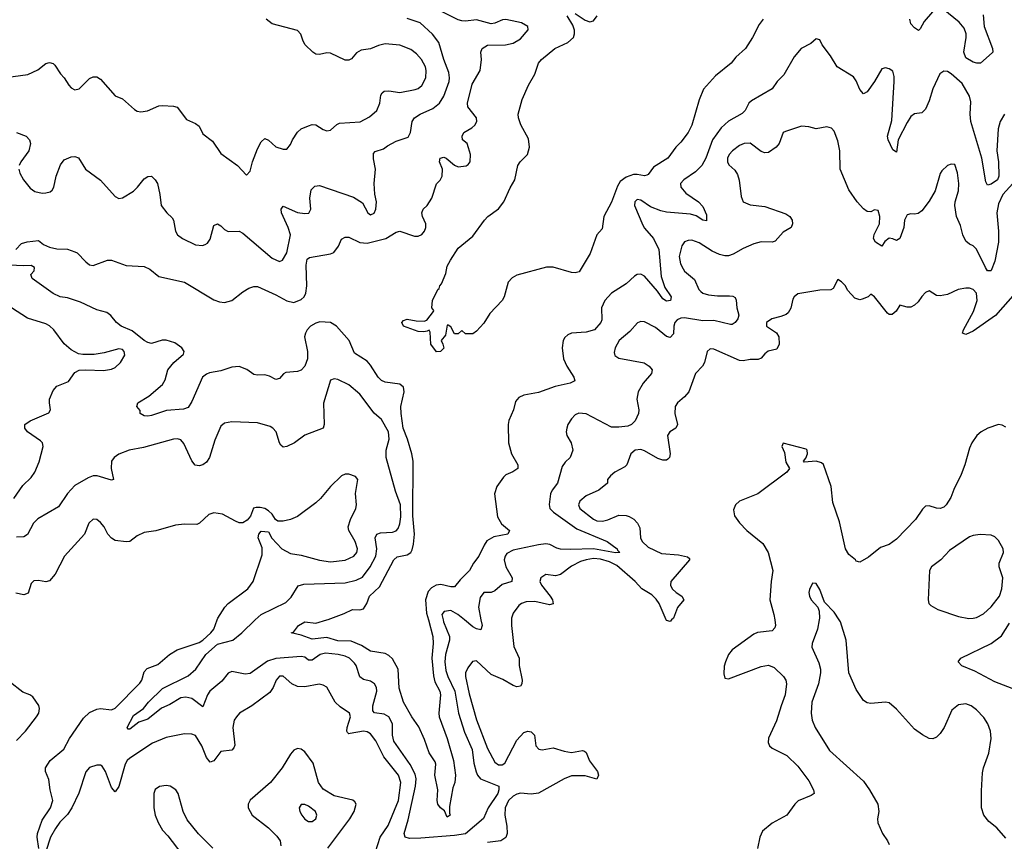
# Model space of a CAD drawing. Header units: inches. Extents: x 1771504 to 1971212, y 471788 to 643615.
# Tile 159 of 256: x 1820607 to 1826001, y 558787 to 563288. Entities that reach past the tile are written whole.
import ezdxf

# ---------------------------------------------------------------- set-up
doc = ezdxf.new("R2010")
doc.units = ezdxf.units.IN
doc.header["$MEASUREMENT"] = 0
doc.layers.add('B8525', color=7, linetype='Continuous')
doc.layers.add('B8526', color=7, linetype='Continuous')

msp = doc.modelspace()

# ---------------------------------------------------------------- linework, layer by layer
at = {"layer": 'B8525', "color": 5}
for points, elevation in [([(1820711.5, 558748.5), (1820702.9, 558810), (1820704.4, 558830), (1820730, 558903.1), (1820776.8, 558970), (1820788.1, 559010), (1820774, 559070), (1820766.7, 559126.7), (1820748.1, 559170), (1820749.3, 559190), (1820774.9, 559230), (1820848.5, 559291.5), (1820880.7, 559350), (1820957.5, 559462.5), (1820990, 559493.2), (1821030, 559511.8), (1821050, 559515.6), (1821110, 559508), (1821130, 559516.3), (1821266, 559654), (1821276.2, 559670), (1821290, 559714.9), (1821305.4, 559734.6), (1821364, 559756), (1821428.4, 559810), (1821470, 559836.4), (1821590, 559876.2), (1821610, 559888.9), (1821654.6, 559930), (1821671.6, 559950), (1821689.5, 560000)], 480), ([(1822926.4, 560000), (1822928.4, 559990), (1822961.5, 559910), (1822962.3, 559890), (1822939.2, 559810), (1822936.6, 559770), (1822942.6, 559722.6), (1822953, 559690), (1822991.4, 559610), (1823010.5, 559490), (1823044.7, 559384.7), (1823085.7, 559290), (1823095.5, 559215.5), (1823107.6, 559167.6), (1823115, 559150), (1823132.4, 559130), (1823231.5, 559090), (1823233, 559070), (1823225.9, 559050), (1823174.3, 558970), (1823147.3, 558912.7), (1823050, 558828.6), (1822990, 558818.3), (1822804.6, 558804.6), (1822742.5, 558802.5), (1822718.9, 558810), (1822714.4, 558830), (1822735.3, 558904.7), (1822775.6, 559090), (1822778.7, 559130), (1822774.2, 559154.2), (1822747.1, 559207.1), (1822656.4, 559336.4), (1822650, 559368.7), (1822649.9, 559430), (1822630, 559469.8), (1822604.6, 559484.6), (1822551.3, 559491.3), (1822542.7, 559502.7), (1822542.8, 559530), (1822564.1, 559610), (1822561.6, 559630), (1822551.9, 559650), (1822530, 559665.3), (1822490, 559674), (1822470, 559688), (1822450.6, 559750), (1822442.2, 559762.2), (1822414, 559790), (1822390, 559800.7), (1822351.8, 559810), (1822282.1, 559817.9), (1822253.4, 559810), (1822210, 559779.2), (1822190, 559780.2), (1822170, 559795.4), (1822150, 559800.4), (1822010.6, 559789.4), (1821965.7, 559774.3), (1821870, 559706.3), (1821842.4, 559702.4), (1821770, 559717.7), (1821750, 559708), (1821715, 559665), (1821648.9, 559610), (1821635.5, 559590), (1821610, 559523.5), (1821550, 559569.2), (1821516.7, 559576.7), (1821490, 559573.6), (1821430, 559537.5), (1821383.7, 559516.3), (1821310, 559456.2), (1821260.2, 559439.8), (1821210, 559402), (1821202.3, 559402.3), (1821195.1, 559410), (1821230, 559477.2), (1821285, 559515), (1821313, 559550), (1821390, 559624.8), (1821530, 559693.8), (1821572.5, 559730), (1821627.7, 559810), (1821690, 559867.4), (1821774.4, 559890), (1821824.5, 559930), (1821897.5, 560000)], 460), ([(1822846.4, 560000), (1822871.5, 559910), (1822873.2, 559870), (1822865.6, 559790), (1822873.4, 559693.4), (1822881.4, 559661.4), (1822908.1, 559610), (1822912.2, 559590), (1822903, 559490), (1822906.1, 559470), (1822948.7, 559350), (1822984.1, 559230), (1822994.6, 559150), (1822990.9, 559110), (1822980.4, 559079.6), (1822962, 558978), (1822961.7, 558941.7), (1822966, 558930), (1822950, 558919.3), (1822933.9, 558953.9), (1822912, 558970), (1822898.4, 558990), (1822894, 559010), (1822898.4, 559070), (1822881.1, 559150), (1822886.5, 559210), (1822882.9, 559222.9), (1822850, 559271.8), (1822825.4, 559345.4), (1822794.5, 559414.5), (1822756.1, 559470), (1822709.8, 559550), (1822686.7, 559626.7), (1822681, 559730), (1822650, 559786.4), (1822630, 559804.6), (1822610, 559815.2), (1822530, 559828.8), (1822480.4, 559860.4), (1822423.8, 559883.8), (1822350, 559886.1), (1822290, 559903.4), (1822210, 559894.2), (1822150, 559916.3), (1822095.3, 559930), (1822106.5, 559933.5), (1822134.3, 559970), (1822169.5, 559990), (1822230, 559982.4), (1822289.4, 560000)], 440), ([(1823134.4, 560000), (1823140.2, 559970), (1823134.1, 559945.9), (1823110, 559950.7), (1823090, 559962), (1823044.5, 560000)], 460), ([(1823301.1, 560000), (1823300.8, 559970), (1823313.9, 559853.9), (1823343.8, 559790), (1823343.5, 559750), (1823359.7, 559670), (1823358.9, 559650), (1823350, 559636.2), (1823330, 559634.3), (1823310, 559641.5), (1823254.2, 559674.2), (1823190, 559700.3), (1823110, 559775.6), (1823087.7, 559772.3), (1823062, 559738), (1823050.3, 559710), (1823049.4, 559690), (1823070, 559594.4), (1823110, 559453), (1823170, 559295.6), (1823210, 559220.3), (1823230, 559206.2), (1823250, 559205.3), (1823265.5, 559214.5), (1823330, 559341.6), (1823370, 559383), (1823390.5, 559390.5), (1823410, 559386.8), (1823428.1, 559368.1), (1823434.9, 559310), (1823452, 559292), (1823470, 559289.1), (1823530, 559298.5), (1823590, 559280.2), (1823630, 559274), (1823690, 559284.6), (1823700.7, 559280.7), (1823710, 559273.4), (1823728.3, 559228.3), (1823772.3, 559170), (1823779, 559150), (1823770, 559128.2), (1823706, 559146), (1823630, 559145.5), (1823590, 559129.9), (1823450, 559050.7), (1823410, 559045.7), (1823350, 559050.8), (1823330, 559045.7), (1823310, 559034), (1823285.5, 559010), (1823267.2, 558970), (1823265.9, 558930), (1823275.8, 558870), (1823277.1, 558830), (1823271.4, 558808.6), (1823243, 558790), (1823170, 558781.3)], 480), ([(1824178.7, 560000), (1824170, 559991.3), (1824150, 559996.9), (1824148.7, 560000)], 480), ([(1824743.5, 560000), (1824747.2, 559970), (1824744.2, 559955.8), (1824730, 559940.5), (1824650, 559930.7), (1824630, 559922.7), (1824510, 559836.4), (1824491.3, 559810), (1824473.6, 559770), (1824466.1, 559746.1), (1824464.4, 559704.4), (1824470, 559681), (1824490, 559677.1), (1824670, 559745.6), (1824710, 559752.2), (1824739.8, 559739.8), (1824791.8, 559690), (1824804.6, 559670), (1824809.1, 559650), (1824801.6, 559590), (1824778.2, 559530), (1824753.4, 559446.6), (1824710, 559352.7), (1824708.2, 559328.2), (1824715.8, 559310), (1824730, 559297), (1824810, 559256.5), (1824870, 559199.5), (1824930, 559118.7), (1824955.8, 559070), (1824960.7, 559050), (1824942.6, 559037.4), (1824871.9, 559008.1), (1824853.4, 558990), (1824810.3, 558929.7), (1824730, 558886.6), (1824677.5, 558842.5), (1824661.5, 558810), (1824648.7, 558748.7)], 520), ([(1824987.1, 560000), (1824977.8, 559950), (1824948.2, 559870), (1824946.9, 559850), (1824985.4, 559765.4), (1824994.2, 559730), (1824994.3, 559710), (1824982.7, 559650), (1824947.8, 559550), (1824944.1, 559490), (1824949.2, 559450), (1824965.2, 559410), (1825043.9, 559283.9), (1825230, 559116), (1825262.4, 559070), (1825308.7, 558990), (1825314.9, 558950), (1825306.7, 558910), (1825308.3, 558888.3), (1825334, 558830), (1825362, 558790), (1825370.5, 558770)], 540), ([(1826010, 558803.9), (1825960.4, 558860.4), (1825916.6, 558896.6), (1825889.8, 558930), (1825877.2, 558970), (1825876.2, 559063.8), (1825882.3, 559162.3), (1825887.3, 559190), (1825916.5, 559270), (1825929.8, 559350), (1825925, 559390), (1825911.6, 559430), (1825890, 559465.1), (1825850, 559508.3), (1825819.5, 559530), (1825790, 559540.9), (1825750, 559535.1), (1825714.7, 559505.3), (1825672.7, 559410), (1825650, 559378.4), (1825630, 559358.4), (1825610, 559349.5), (1825590, 559349.6), (1825552.7, 559370), (1825510, 559401.6), (1825410, 559512), (1825370, 559546.6), (1825350, 559549.5), (1825270, 559542.4), (1825250, 559545.6), (1825230, 559558.4), (1825190, 559618.7), (1825149.9, 559709.9), (1825134.9, 559890), (1825103.7, 559990), (1825097.3, 560000)], 540), ([(1826045, 559625), (1825950, 559660.3), (1825839.2, 559719.2), (1825768.2, 559748.2), (1825749.5, 559770), (1825763.7, 559790), (1825930, 559871.7), (1825986.3, 559913.7), (1826030, 559981.5)], 520), ([(1820590, 559340.2), (1820638.8, 559390), (1820699.8, 559470), (1820711.6, 559490), (1820715.4, 559515.4), (1820711.3, 559531.3), (1820678.4, 559578.4), (1820663.6, 559590), (1820623.5, 559603.5), (1820550, 559662.2)], 520), ([(1822556.2, 558730), (1822581.7, 558810), (1822626.8, 558873.2), (1822682.7, 559010), (1822695.3, 559110), (1822682.3, 559150), (1822602.8, 559250), (1822557.9, 559337.9), (1822530, 559376.5), (1822510, 559387.4), (1822490, 559389.9), (1822417, 559377), (1822410, 559376.8), (1822403.1, 559383.1), (1822399.4, 559390), (1822401.9, 559410), (1822419.1, 559470), (1822414.8, 559490), (1822363.1, 559523.1), (1822335.3, 559550), (1822290, 559631.6), (1822270, 559643), (1822248.5, 559648.4), (1822170, 559632.8), (1822130, 559635.4), (1822097.4, 559650), (1822050, 559692.6), (1822030, 559691.1), (1822012.2, 559670), (1821996.5, 559630), (1821977.4, 559602.6), (1821878.9, 559530), (1821811.6, 559488.4), (1821794.3, 559470), (1821782.6, 559450), (1821774.6, 559410), (1821786.2, 559313.8), (1821781, 559299), (1821770, 559287.1), (1821710, 559278.8), (1821670, 559228.5), (1821650, 559221), (1821630, 559245.7), (1821604.8, 559310), (1821570, 559366.6), (1821550, 559374.3), (1821510, 559376.4), (1821410, 559356), (1821335, 559325), (1821210, 559242.9), (1821196, 559230), (1821184.7, 559210), (1821150, 559087), (1821130, 559058.4), (1821110, 559082.4), (1821077, 559170), (1821058.2, 559198.2), (1821050, 559204.4), (1821030, 559204.1), (1820988.9, 559191.1), (1820970, 559168), (1820931.7, 559051.7), (1820892.1, 558970), (1820870, 558934), (1820827.9, 558892.1), (1820802.8, 558857.2), (1820775.5, 558810), (1820750, 558732.3)], 480), ([(1822296.2, 558750), (1822416.8, 558910), (1822440.3, 558950), (1822450.9, 558990.9), (1822444.2, 559004.2), (1822432.8, 559012.8), (1822330, 559035.7), (1822270, 559073.4), (1822244.9, 559110), (1822215.8, 559215.8), (1822170, 559276.9), (1822150, 559291.1), (1822130, 559295.1), (1822110, 559286.6), (1822090, 559264.2), (1822045, 559190), (1821981.6, 559110), (1821870, 559012.1), (1821858.6, 558990), (1821859.7, 558970), (1821881.2, 558930), (1821970, 558860.7), (1822015.5, 558815.5), (1822033.4, 558790), (1822038.2, 558761.8)], 520), ([(1821666.2, 558750), (1821587.4, 558827.4), (1821525.1, 558905.1), (1821503, 558950), (1821474.5, 559050), (1821463.5, 559070), (1821431.6, 559090), (1821410, 559092.3), (1821372.7, 559087.3), (1821350, 559071.9), (1821341.3, 559050), (1821341.8, 558970), (1821350.1, 558930.1), (1821365, 558890), (1821389, 558849), (1821418, 558818), (1821496.4, 558716.4)], 520)]:
    msp.add_lwpolyline(points, dxfattribs=dict(at, elevation=elevation))
at = {"layer": 'B8525', "color": 5, "elevation": 540}
msp.add_lwpolyline([(1822170, 558989.5), (1822150, 558989.2), (1822138, 558970), (1822142, 558950), (1822152.4, 558930), (1822170, 558908.7), (1822190, 558895.8), (1822210, 558896.4), (1822230, 558911), (1822235.4, 558930), (1822227.6, 558950), (1822190, 558979.7)], close=True, dxfattribs=at)
at = {"layer": 'B8526', "color": 5}
for points, elevation in [([(1820585.2, 562030), (1820618, 562062), (1820648.9, 562071.1), (1820710, 562078), (1820736.9, 562056.9), (1820770, 562042), (1820810, 562032), (1820870, 562031.3), (1820910, 562016), (1820922, 562010), (1820970, 561961), (1820990, 561946), (1821010, 561941), (1821088, 561970), (1821110, 561970.6), (1821190, 561940.7), (1821290, 561936), (1821320.7, 561920.7), (1821370, 561881), (1821510, 561850.4), (1821670, 561753.7), (1821702.3, 561742.3), (1821730, 561738.9), (1821770, 561748.9), (1821830, 561798), (1821862.3, 561817.7), (1821890, 561826), (1821910, 561826), (1822010, 561781.5), (1822070, 561747.5), (1822110, 561738.3), (1822150, 561755.1), (1822165.4, 561770), (1822175.3, 561790), (1822180.4, 561830), (1822175.8, 561944.2), (1822183, 561977), (1822194.8, 561985.3), (1822310, 562005.2), (1822327.8, 562012.2), (1822353.1, 562046.9), (1822370, 562084.9), (1822390, 562097.4), (1822410, 562096.1), (1822470, 562067.8), (1822510, 562064.1), (1822614, 562090), (1822670, 562123.2), (1822690, 562130.3), (1822770, 562102.6), (1822790, 562102.6), (1822810, 562111.6), (1822825.3, 562130), (1822833, 562150), (1822832.2, 562170), (1822813.8, 562210), (1822809.8, 562230.1), (1822817.8, 562250), (1822839.8, 562270), (1822864.9, 562310), (1822890, 562388.8), (1822911, 562409), (1822922, 562430), (1822923.4, 562470), (1822908, 562510), (1822911.1, 562528.9), (1822930, 562535.4), (1822943.8, 562530), (1822990, 562490.3), (1823010, 562481.7), (1823052.9, 562487.1), (1823065.1, 562494.9), (1823076, 562510), (1823077.6, 562550), (1823066.5, 562586.5), (1823058.4, 562610), (1823033, 562630), (1823031.2, 562650), (1823040.5, 562670), (1823084.9, 562695.1), (1823100.4, 562710), (1823110.9, 562730), (1823109.8, 562750), (1823061.6, 562810), (1823060.6, 562830), (1823085.4, 562934.6), (1823130.7, 563010), (1823137.7, 563070), (1823133.1, 563110), (1823140.4, 563130), (1823170.7, 563149.3), (1823269.4, 563149.4), (1823310, 563159.8), (1823350, 563183.2), (1823392.6, 563232.6), (1823391.3, 563251.3), (1823356.9, 563270), (1823330, 563277.2), (1823270, 563288.8), (1823252.2, 563287.8), (1823210, 563269.2), (1823190, 563266), (1823110, 563287.7), (1823050, 563279.1), (1823030, 563281.4), (1823010, 563286.9), (1822910, 563335.9)], 440), ([(1825608.9, 563331.1), (1825562.1, 563277.9), (1825541.4, 563238.6), (1825531.5, 563228.5), (1825510, 563242.7), (1825490, 563265.4), (1825483.9, 563290)], 420), ([(1825885.5, 563314.5), (1825890.4, 563250), (1825937.3, 563130), (1825938, 563110), (1825934.4, 563105.6), (1825870.9, 563049.1), (1825850.7, 563049.3), (1825830, 563056), (1825790, 563079.5), (1825778.9, 563110), (1825793.1, 563190), (1825792.8, 563210), (1825781.9, 563241.9), (1825755.1, 563275.1), (1825666.2, 563346.2)], 420), ([(1820530.7, 562970.7), (1820651.9, 562988.1), (1820706, 563014), (1820750, 563048), (1820770, 563053.4), (1820790, 563047.7), (1820799.5, 563039.5), (1820830, 562990.8), (1820850.3, 562970.3), (1820876.3, 562930), (1820890, 562914), (1820910, 562903.8), (1820932.3, 562910), (1820990, 562965.5), (1821010, 562974.9), (1821030, 562974.9), (1821050, 562963), (1821130, 562871), (1821170, 562854.8), (1821235.5, 562795.5), (1821250, 562787.3), (1821270, 562783), (1821308.1, 562788.1), (1821370, 562815.3), (1821390, 562817.6), (1821450, 562814.4), (1821470, 562808), (1821521.5, 562741.5), (1821570, 562719.5), (1821590, 562705.5), (1821610, 562662), (1821663.4, 562623.4), (1821710, 562555.8), (1821800.5, 562490), (1821850, 562436), (1821870, 562458), (1821883, 562510), (1821910, 562580.7), (1821930, 562618.8), (1821950, 562636.3), (1821970, 562628), (1822010, 562592.4), (1822050, 562578.4), (1822070, 562579.3), (1822090, 562604.9), (1822100.9, 562630), (1822128.7, 562671.3), (1822149.9, 562690.1), (1822190, 562705.8), (1822210, 562713.2), (1822230, 562712.6), (1822270, 562685.7), (1822290, 562678.7), (1822310, 562682.6), (1822345.5, 562714.5), (1822359, 562721), (1822472.2, 562727.8), (1822524.3, 562755.7), (1822563.5, 562790), (1822580.9, 562830), (1822586.2, 562873.8), (1822593, 562887), (1822604.2, 562895.8), (1822630, 562898.6), (1822690, 562889.5), (1822774.3, 562905.7), (1822790, 562911), (1822810, 562927.3), (1822832.9, 562970), (1822834.9, 563010), (1822830, 563029.6), (1822807.9, 563070), (1822780.6, 563100.6), (1822750, 563125.4), (1822690, 563148.5), (1822610, 563156.2), (1822573.1, 563146.9), (1822530, 563128), (1822478.7, 563121.3), (1822453, 563107), (1822425.5, 563074.5), (1822410, 563065.7), (1822390, 563065.8), (1822310, 563105.4), (1822290, 563107.1), (1822250, 563097.7), (1822230, 563099.3), (1822212.8, 563110), (1822171.7, 563150), (1822159.8, 563170), (1822147.9, 563207.9), (1822130, 563229.6), (1821990, 563265.4), (1821958.4, 563290)], 480), ([(1820603.1, 562470), (1820608.1, 562448.1), (1820628.7, 562410), (1820665.1, 562365.1), (1820690, 562346.5), (1820730, 562338.6), (1820750, 562339.7), (1820774.2, 562345.8), (1820785.5, 562354.5), (1820795.1, 562370), (1820806.2, 562430), (1820830, 562493), (1820850, 562519.5), (1820890, 562537.6), (1820910, 562539.3), (1820930, 562530.6), (1820968.5, 562468.5), (1821050, 562409.1), (1821130, 562320.3), (1821150, 562308.8), (1821170, 562311.7), (1821230.6, 562349.4), (1821252.8, 562370), (1821290, 562417.1), (1821310, 562428.2), (1821330, 562430.5), (1821350, 562410.7), (1821361.3, 562390), (1821375.8, 562330), (1821382.4, 562270), (1821412.7, 562230), (1821443.4, 562203.4), (1821450.2, 562190), (1821460.1, 562130), (1821471.9, 562110), (1821498.6, 562090), (1821570, 562055.3), (1821608.8, 562051.2), (1821623.8, 562056.2), (1821636, 562064), (1821650, 562084.9), (1821670, 562160.5), (1821690, 562170.3), (1821710, 562159), (1821730, 562138), (1821750, 562127.6), (1821810, 562128.9), (1821830, 562118.9), (1821990, 561980.9), (1822030, 561963.9), (1822046.6, 561970), (1822070, 562010.4), (1822090.4, 562110), (1822078.9, 562150), (1822041.4, 562230), (1822038.8, 562250), (1822050, 562267.2), (1822130, 562232.4), (1822170, 562226), (1822191.1, 562228.9), (1822201.6, 562250), (1822197.6, 562310), (1822204.2, 562355.8), (1822224.2, 562375.8), (1822250, 562379), (1822435.5, 562315.5), (1822485.1, 562285.1), (1822514, 562230), (1822530, 562219.3), (1822550, 562228.4), (1822558.3, 562250), (1822561.3, 562290), (1822553.1, 562333.1), (1822549.8, 562389.8), (1822556.9, 562470), (1822545.2, 562525.2), (1822545.6, 562554.4), (1822554.6, 562565.4), (1822600.1, 562579.9), (1822622.7, 562597.3), (1822670, 562622.2), (1822734.8, 562645.2), (1822748.3, 562670), (1822756.9, 562730), (1822769.7, 562750), (1822801.6, 562770), (1822870, 562801), (1822907.7, 562830), (1822930.5, 562869.5), (1822959.9, 562950), (1822962.3, 562970), (1822958.4, 562998.4), (1822930.5, 563070.5), (1822902.6, 563162.6), (1822869.2, 563209.2), (1822802, 563270), (1822730, 563294.2)], 460), ([(1824680.4, 563290), (1824659.1, 563260.9), (1824622.6, 563190), (1824583.7, 563130), (1824530, 563082.4), (1824504.9, 563050), (1824419, 562981), (1824352.8, 562907.2), (1824330.3, 562849.7), (1824290.4, 562710), (1824270.4, 562670), (1824230, 562617.2), (1824202.8, 562590), (1824158.8, 562530), (1824079, 562481), (1824050, 562439.6), (1824043.6, 562436.4), (1824030, 562433.5), (1823990, 562440.6), (1823970, 562439.5), (1823930, 562426.2), (1823897.7, 562402.3), (1823883, 562377), (1823850, 562288.2), (1823807.2, 562210), (1823797.5, 562142.5), (1823770, 562108.7), (1823732.1, 562007.9), (1823672.5, 561907.5), (1823650, 561900.9), (1823630, 561902.7), (1823530, 561933.2), (1823492.7, 561932.7), (1823330, 561889.4), (1823305.3, 561874.7), (1823284, 561850), (1823260.7, 561770), (1823250.5, 561750), (1823182, 561678), (1823150, 561625.2), (1823110, 561582), (1823090, 561568), (1823050, 561568), (1823030, 561586), (1823010, 561568), (1822990, 561568), (1822970, 561606), (1822955.3, 561615.3), (1822950, 561614), (1822940.7, 561559.3), (1822916, 561530), (1822926, 561510), (1822930, 561488), (1822912, 561470), (1822890, 561469.2), (1822859, 561510), (1822856.5, 561576.5), (1822850, 561588), (1822839.1, 561580.9), (1822822, 561578), (1822790, 561579.5), (1822710, 561609.3), (1822701.2, 561630), (1822710, 561641), (1822730, 561647.3), (1822778.5, 561638.5), (1822823.2, 561636.8), (1822838.4, 561641.6), (1822874, 561690), (1822875.3, 561695.3), (1822866, 561710), (1822868, 561750), (1822898, 561810), (1822905.2, 561814.8), (1822909.3, 561830), (1822918.9, 561841.1), (1822942, 561898), (1822950, 561938), (1822966.6, 561970), (1823010, 562036), (1823090, 562102.8), (1823153.2, 562190), (1823172.7, 562210), (1823230, 562252.2), (1823259.7, 562290), (1823293.8, 562366.2), (1823319, 562410), (1823337.2, 562490), (1823349.2, 562510), (1823389.2, 562550), (1823399.6, 562590), (1823395.2, 562635.2), (1823352.9, 562712.9), (1823340.5, 562750), (1823338.4, 562770), (1823359.5, 562850), (1823395.1, 562930), (1823429.3, 562990), (1823449.3, 563050), (1823465.2, 563070), (1823538.4, 563130), (1823610, 563163.2), (1823640.7, 563190), (1823647, 563210), (1823646.1, 563230), (1823638, 563258), (1823607.3, 563310)], 420), ([(1823650, 563322.3), (1823705.2, 563285.2), (1823730, 563276.5), (1823750, 563281.5), (1823770.7, 563310)], 420), ([(1826002.4, 562770), (1825978.4, 562730), (1825967.8, 562690), (1825961.4, 562570), (1825969.5, 562510), (1825971.4, 562430), (1825963.6, 562410), (1825930, 562387.8), (1825910, 562380.7), (1825900, 562400), (1825877.7, 562530), (1825818.3, 562730), (1825813.9, 562770), (1825817.4, 562837.4), (1825811.7, 562870), (1825770, 562939.1), (1825710, 562991.9), (1825690, 563003.5), (1825670, 563005.7), (1825648.1, 562991.9), (1825609.2, 562910), (1825590, 562843.7), (1825570, 562798.4), (1825550, 562778.4), (1825510, 562771.6), (1825490, 562758.4), (1825470, 562725.6), (1825420.2, 562630), (1825410, 562562), (1825390, 562575.1), (1825364.5, 562630), (1825361.9, 562650), (1825384.4, 562735.6), (1825398.2, 562950), (1825397.4, 562977.4), (1825390, 563005.2), (1825370, 563019.3), (1825350, 563025.2), (1825330, 563018), (1825290.4, 562950), (1825250, 562892.7), (1825230, 562882.7), (1825210, 562905.2), (1825190, 562953.2), (1825174.9, 562974.9), (1825085.1, 563030), (1825049.7, 563090), (1825003.7, 563150), (1824990, 563178), (1824970, 563184), (1824942.3, 563157.7), (1824888.4, 563130), (1824850, 563085.1), (1824793.8, 562986.2), (1824757.4, 562950), (1824730.1, 562909.9), (1824615.6, 562844.4), (1824601.1, 562830), (1824580.9, 562790), (1824565.8, 562774.2), (1824490, 562731.3), (1824450, 562696), (1824402.7, 562630), (1824365.4, 562530), (1824344.8, 562490), (1824310, 562454.5), (1824245.5, 562410), (1824227.6, 562390), (1824230.2, 562370), (1824257.5, 562337.5), (1824325.3, 562290), (1824350, 562263.8), (1824370, 562218.8), (1824370, 562186.6), (1824350, 562189.7), (1824312.9, 562212.9), (1824282.2, 562222.2), (1824150, 562233.1), (1824120.2, 562240.2), (1824063, 562263), (1824010, 562299.1), (1823990, 562302.4), (1823976.4, 562290), (1823974.9, 562270), (1824021.7, 562161.7), (1824030, 562146.5), (1824079.8, 562090), (1824107.9, 562030), (1824121.8, 561881.8), (1824141.8, 561821.8), (1824176.9, 561770), (1824173.1, 561750), (1824150, 561745.3), (1824130, 561758.9), (1824101.6, 561801.7), (1824030, 561882.5), (1824010, 561893.5), (1823990, 561892.4), (1823976.1, 561883.9), (1823930, 561840.5), (1823850, 561789.3), (1823813, 561750), (1823795, 561710), (1823795.8, 561644.2), (1823790.9, 561630), (1823757.2, 561590), (1823710, 561575.4), (1823629.5, 561570.5), (1823610, 561561.5), (1823593.7, 561546.3), (1823585.2, 561530), (1823579.6, 561490), (1823586.9, 561430), (1823605.2, 561390), (1823643.7, 561330), (1823648, 561310), (1823623.4, 561296.6), (1823541.1, 561278.9), (1823450, 561245.1), (1823369.1, 561230.9), (1823341.1, 561218.9), (1823323.6, 561196.4), (1823312.6, 561150), (1823287.5, 561092.5), (1823282.9, 561070), (1823285.2, 560970), (1823301.5, 560910), (1823335.6, 560850), (1823335.8, 560830), (1823308.5, 560811.5), (1823270, 560794.2), (1823258, 560782), (1823220.7, 560730), (1823209.3, 560690), (1823225.1, 560565.1), (1823246, 560526), (1823290.6, 560490), (1823282, 560470), (1823205.1, 560454.9), (1823167.2, 560432.8), (1823151.3, 560410), (1823122.6, 560350), (1823093.7, 560310), (1823071.8, 560270), (1823020.3, 560219.7), (1822990, 560181.1), (1822970, 560181.1), (1822914.8, 560194.8), (1822889.3, 560190.7), (1822864, 560176), (1822844.9, 560155.1), (1822829.7, 560110.3), (1822836.2, 560036.2), (1822846.4, 560000)], 440), ([(1826047.3, 562390), (1825993.6, 562330), (1825970, 562278.5), (1825959.9, 562230), (1825970.1, 562130), (1825968.9, 562070), (1825950, 561966), (1825930, 561913.6), (1825926.9, 561913.1), (1825910, 561912.8), (1825898.2, 561930), (1825850, 562031.5), (1825831.5, 562050), (1825810, 562058.3), (1825790, 562075.6), (1825775.1, 562110), (1825761.3, 562161.3), (1825739.8, 562210), (1825729.8, 562270), (1825731.6, 562290), (1825749.8, 562350), (1825753.2, 562390), (1825745.7, 562450), (1825730, 562495.1), (1825710, 562497), (1825690, 562489.5), (1825659.4, 562460.6), (1825650, 562446), (1825623.2, 562350), (1825590, 562294), (1825550, 562240.7), (1825530, 562227), (1825510, 562222), (1825490, 562225.1), (1825470, 562218.4), (1825455.2, 562190), (1825450.2, 562150), (1825430, 562089.6), (1825410, 562077.6), (1825390, 562087.8), (1825370, 562091), (1825347.2, 562072.8), (1825330, 562047), (1825295.6, 562070), (1825285.6, 562090), (1825289, 562111), (1825318, 562170), (1825319.8, 562210), (1825310, 562242.7), (1825290, 562246.6), (1825270, 562235.1), (1825250, 562237), (1825230, 562251.8), (1825196.2, 562290), (1825150, 562356), (1825102.4, 562470), (1825101.3, 562570), (1825090, 562623.7), (1825070, 562678), (1825054.2, 562694.2), (1825030, 562700.5), (1824970, 562689.7), (1824930, 562700.5), (1824890, 562704.7), (1824803.6, 562676.4), (1824790, 562669.3), (1824767.2, 562610), (1824751.8, 562590), (1824710, 562561.3), (1824690, 562558), (1824670, 562565.1), (1824610, 562610.9), (1824576, 562610), (1824550, 562598.2), (1824511.6, 562570), (1824494.9, 562550), (1824485.6, 562530), (1824485.2, 562510), (1824493, 562493), (1824524.4, 562464.4), (1824540.2, 562440.2), (1824549.3, 562409.3), (1824559.4, 562319.4), (1824570, 562290.6), (1824610, 562273.1), (1824690, 562264), (1824804.3, 562224.3), (1824826.4, 562210), (1824838.7, 562190), (1824840.3, 562170), (1824834.4, 562150), (1824790, 562124), (1824745.7, 562074.3), (1824730, 562069.8), (1824670, 562070.6), (1824630, 562060.7), (1824570, 562035.4), (1824516.9, 562003.1), (1824490, 561994.9), (1824470, 561994.1), (1824441.3, 562001.3), (1824400.8, 562020.8), (1824330, 562065.2), (1824290, 562080.3), (1824270, 562079.3), (1824249.4, 562070.6), (1824234.9, 562050), (1824219.4, 561990), (1824227.8, 561950), (1824242.4, 561922.4), (1824250.2, 561910), (1824305.1, 561865.1), (1824327.3, 561810), (1824338.4, 561798.4), (1824350.4, 561790), (1824381.7, 561781.7), (1824430, 561775.7), (1824495.8, 561775.8), (1824513.5, 561773.5), (1824526.1, 561766.1), (1824532.4, 561752.4), (1824536.1, 561710), (1824546.7, 561670), (1824541.3, 561650), (1824527.3, 561630), (1824510, 561618.4), (1824501.6, 561618.4), (1824410, 561640.2), (1824350, 561637.7), (1824250, 561654.2), (1824230, 561653.9), (1824210, 561644.4), (1824196.8, 561630), (1824190.1, 561610), (1824190, 561566.6), (1824170, 561546.2), (1824150, 561553.3), (1824090, 561601.7), (1824030, 561632.1), (1824010, 561635.1), (1823992.8, 561627.2), (1823950, 561580.5), (1823891.5, 561530), (1823870.4, 561490.4), (1823864.7, 561464.7), (1823868.5, 561448.5), (1823890, 561434.4), (1824028.2, 561408.2), (1824056.4, 561390), (1824072, 561370), (1824068.8, 561350), (1824023.5, 561296.5), (1823995, 561250), (1823988.6, 561210), (1823998.9, 561150), (1823997.4, 561130), (1823978.7, 561090), (1823959.3, 561070), (1823939.2, 561060.8), (1823890, 561055.3), (1823850, 561056.4), (1823710, 561128.8), (1823670, 561133.1), (1823650, 561122.6), (1823630, 561101.3), (1823610.2, 561070), (1823604.4, 561050), (1823600.9, 561030), (1823604.2, 561010), (1823628.9, 560970), (1823636.9, 560930), (1823622.3, 560890), (1823595.8, 560864.2), (1823579.4, 560840.6), (1823553, 560750), (1823524.2, 560710), (1823515.3, 560690), (1823507.1, 560632.9), (1823512.3, 560610), (1823531.2, 560590), (1823659.6, 560499.6), (1823826.5, 560430), (1823880.7, 560390), (1823882, 560382), (1823895.8, 560370), (1823872.2, 560367.8), (1823750, 560390.3), (1823625.3, 560385.3), (1823570, 560388.1), (1823550, 560392.7), (1823512.3, 560412.3), (1823490, 560416), (1823450, 560411.8), (1823310, 560382.9), (1823276.7, 560363.3), (1823266.7, 560350), (1823262.2, 560330), (1823270.1, 560290), (1823305.2, 560230), (1823303.8, 560210), (1823250, 560193.2), (1823210, 560158.5), (1823190, 560151), (1823150, 560149.7), (1823130, 560123.7), (1823121.1, 560070), (1823134.4, 560000)], 460), ([(1820590, 562670.2), (1820642, 562650), (1820661.6, 562630), (1820666.4, 562610), (1820656.5, 562570), (1820613.4, 562510), (1820604.6, 562490)], 460), ([(1822289.4, 560000), (1822297.6, 560002.4), (1822384.7, 560035.3), (1822430, 560057.4), (1822470, 560055.8), (1822490, 560061.6), (1822509.6, 560090), (1822523.5, 560130), (1822578.5, 560181.5), (1822656.2, 560330), (1822674.4, 560345.6), (1822730, 560357), (1822749.8, 560370), (1822756.5, 560383.5), (1822765.3, 560414.7), (1822769.9, 560470), (1822760.4, 560570), (1822762.1, 560870), (1822755.9, 560910), (1822732.5, 560990), (1822708.7, 561050), (1822697.1, 561130), (1822695.9, 561170), (1822713.9, 561250), (1822710, 561275.8), (1822690, 561292), (1822610, 561302), (1822590, 561310.7), (1822571.6, 561330), (1822530, 561396.3), (1822510, 561418), (1822442, 561462), (1822412.3, 561530), (1822342.6, 561610), (1822309.8, 561629.8), (1822252.1, 561632.1), (1822230, 561626.5), (1822200.7, 561610), (1822182.7, 561590), (1822172.9, 561570), (1822167.9, 561550), (1822184.2, 561470), (1822183.6, 561430), (1822170, 561389.8), (1822150, 561368.7), (1822130, 561361.2), (1822065.4, 561354.6), (1822052.5, 561347.5), (1822030, 561322), (1822010, 561316.9), (1821975.5, 561335.5), (1821950, 561342.3), (1821910, 561340.3), (1821890, 561344.2), (1821851.5, 561371.5), (1821810, 561387.5), (1821770, 561384.9), (1821710, 561364.2), (1821647.2, 561352.8), (1821630, 561346.8), (1821608.2, 561330), (1821550, 561196.2), (1821530, 561163), (1821504.8, 561155.2), (1821412.4, 561147.6), (1821330, 561119.3), (1821310, 561115.3), (1821290, 561118), (1821268, 561130), (1821267.3, 561147.3), (1821249, 561169), (1821254, 561190), (1821315.1, 561224.9), (1821389.7, 561290.3), (1821404.9, 561315.1), (1821418.9, 561370), (1821451.1, 561410), (1821503.9, 561456.1), (1821508.4, 561470), (1821495.1, 561490), (1821457.1, 561517.1), (1821410, 561532.2), (1821388, 561532), (1821330, 561514.6), (1821310, 561520.5), (1821289, 561530), (1821223.6, 561583.6), (1821162.7, 561610), (1821137.8, 561630), (1821106.9, 561666.9), (1821083.8, 561683.8), (1821030, 561699.3), (1820940.3, 561740.3), (1820870, 561764.2), (1820829, 561770), (1820790, 561788.4), (1820675.3, 561870), (1820668.7, 561891.3), (1820687.3, 561912.7), (1820688, 561930), (1820670, 561942), (1820630, 561939.3), (1820550, 561943.6)], 440), ([(1826061.7, 561790), (1825952.7, 561667.3), (1825830, 561582.2), (1825790, 561564), (1825773.2, 561570), (1825777.4, 561590), (1825832.8, 561690), (1825852, 561750), (1825848.9, 561790), (1825830, 561810.7), (1825810, 561817.3), (1825790, 561818.2), (1825749.4, 561810.6), (1825690, 561783.5), (1825650, 561775.1), (1825630, 561777), (1825590, 561802.7), (1825570, 561792.7), (1825550, 561772), (1825530, 561741.6), (1825510, 561724.2), (1825490, 561713.6), (1825470, 561714), (1825430, 561724), (1825408.5, 561691.5), (1825387.1, 561672.9), (1825370, 561672.7), (1825361, 561681), (1825290, 561769.2), (1825270, 561784), (1825256, 561770), (1825223.1, 561756.9), (1825210, 561754.3), (1825182.2, 561762.2), (1825144.2, 561804.2), (1825130, 561831.8), (1825110, 561852.7), (1825090, 561864), (1825063.8, 561816.2), (1825052, 561808), (1824990, 561806.8), (1824870, 561787), (1824850.6, 561770), (1824843.1, 561756.9), (1824832.6, 561707.4), (1824817.8, 561682.2), (1824806.7, 561673.3), (1824777.8, 561662.2), (1824727.7, 561650), (1824699.5, 561630), (1824698.7, 561610), (1824753.2, 561573.2), (1824766, 561550), (1824767.3, 561510), (1824756, 561484), (1824708.4, 561471.6), (1824690, 561458), (1824670, 561434.2), (1824653.3, 561426.7), (1824610, 561426.3), (1824570, 561419.6), (1824550, 561421.1), (1824410, 561483), (1824390, 561484.5), (1824373.4, 561470), (1824358.3, 561410), (1824347.4, 561390), (1824310.1, 561349.9), (1824272.4, 561250), (1824250, 561222.4), (1824211.8, 561190), (1824199, 561170), (1824196.9, 561130), (1824210.3, 561070), (1824201.6, 561050), (1824168.4, 561030), (1824156.5, 561010), (1824170.2, 560910), (1824167.4, 560890), (1824158.7, 560881.3), (1824150, 560875.6), (1824130, 560874.6), (1824103.5, 560883.5), (1824030, 560927.1), (1824010, 560932.9), (1823978.8, 560930), (1823955.8, 560910), (1823934, 560850), (1823921.7, 560838.3), (1823868.4, 560810), (1823843.8, 560790), (1823828.2, 560770), (1823828, 560750), (1823779.5, 560710), (1823710, 560679.9), (1823675.8, 560650), (1823669.3, 560630), (1823675.8, 560610), (1823750, 560551.6), (1823770, 560543.3), (1823799.9, 560540.1), (1823830, 560547.8), (1823890, 560573.2), (1823930, 560571.6), (1823946.3, 560566.3), (1823971.3, 560551.3), (1823991.5, 560530), (1824004.1, 560504.1), (1824008, 560450), (1824017.6, 560430), (1824050, 560399.3), (1824123.7, 560363.7), (1824216.6, 560356.6), (1824265.8, 560345.8), (1824276, 560336), (1824276.5, 560330), (1824174.4, 560210), (1824172.9, 560190), (1824181.5, 560170), (1824203.2, 560150), (1824234.9, 560130), (1824246.3, 560110), (1824211.5, 560068.5), (1824188.7, 560010), (1824178.7, 560000)], 480), ([(1820574.7, 560665.3), (1820624.2, 560735.8), (1820670, 560780.9), (1820690.4, 560809.6), (1820713.9, 560866.2), (1820735.6, 560950), (1820731.3, 560970), (1820720.9, 560980.9), (1820649.6, 561030), (1820635.6, 561050), (1820636.2, 561070), (1820663.7, 561090), (1820766, 561134), (1820775.8, 561150), (1820769.6, 561190), (1820771.2, 561210), (1820790, 561257.3), (1820810, 561280.5), (1820874.2, 561305.8), (1820910, 561356), (1820932.3, 561367.7), (1820969.5, 561370.5), (1821065.7, 561365.7), (1821110, 561372.8), (1821130, 561383.2), (1821158.9, 561410), (1821182.4, 561450), (1821179.5, 561470), (1821170, 561480.9), (1821150, 561485.6), (1821070, 561462.7), (1821014.3, 561454.3), (1820953.6, 561453.6), (1820930, 561458.4), (1820890, 561479.6), (1820850, 561511.5), (1820794.2, 561590), (1820770.4, 561610.4), (1820750, 561621.4), (1820650, 561653.8), (1820562.5, 561710)], 460), ([(1821897.5, 560000), (1821929.4, 560030.6), (1822065.2, 560094.8), (1822094.9, 560125.1), (1822133.6, 560186.4), (1822164, 560196), (1822390, 560202.5), (1822450, 560217.2), (1822484.9, 560235.1), (1822527.7, 560290), (1822558, 560350), (1822564.7, 560390), (1822555.3, 560450), (1822563.5, 560470), (1822583.7, 560476.3), (1822650, 560480.2), (1822670, 560487.3), (1822679.8, 560500.2), (1822690, 560526), (1822696.2, 560563.8), (1822693.2, 560630), (1822665.3, 560705.3), (1822614.2, 560890), (1822614.2, 560930), (1822631.4, 560990), (1822628.5, 561030), (1822590, 561097.1), (1822550, 561132.9), (1822470, 561236.1), (1822410, 561288.6), (1822350, 561317.2), (1822330, 561320.5), (1822310, 561312.7), (1822272.2, 561187.8), (1822274.7, 561070), (1822270.3, 561050), (1822168.6, 561011.4), (1822112.7, 560970), (1822070, 560949.8), (1822050, 560946.6), (1822038, 560958), (1822030, 560969.4), (1822012.3, 561030), (1821994.7, 561050), (1821979.1, 561059.1), (1821910, 561080.3), (1821770, 561086), (1821730, 561076.9), (1821710, 561060.9), (1821676.1, 560983.9), (1821646.5, 560890), (1821630, 560864.2), (1821610, 560849.7), (1821590, 560844.7), (1821568, 560848), (1821550, 560871.5), (1821507, 560967), (1821490, 560987.4), (1821472.3, 560992.3), (1821450, 560990.6), (1821285.1, 560945.1), (1821206.7, 560930), (1821150, 560907.5), (1821125.4, 560890), (1821111, 560870), (1821107.7, 560830), (1821121.6, 560770), (1821110, 560764.8), (1821031.3, 560788.7), (1821010, 560788.9), (1820981.9, 560778.1), (1820910, 560735.5), (1820870, 560693.3), (1820820.2, 560619.8), (1820705.9, 560554.1), (1820683.3, 560530), (1820650, 560468.5), (1820630, 560455.6), (1820590, 560453.3)], 460), ([(1826010, 561056.2), (1825990, 561067.6), (1825970, 561069.6), (1825910.8, 561050), (1825874, 561030), (1825850.6, 561010), (1825823.1, 560970), (1825810, 560941.2), (1825784.7, 560850), (1825764.3, 560795.7), (1825725.3, 560714.7), (1825709.1, 560670), (1825683.7, 560630), (1825670, 560617.4), (1825650, 560611), (1825630, 560612.2), (1825590, 560624.7), (1825570, 560622.9), (1825552.7, 560607.3), (1825515.3, 560550), (1825410, 560442), (1825370, 560412.3), (1825324.1, 560395.9), (1825256.7, 560343.3), (1825210, 560317.2), (1825190, 560322), (1825186.6, 560330), (1825150, 560358.3), (1825130.8, 560390), (1825098.1, 560538.2), (1825062.7, 560642.7), (1825053.8, 560730), (1825011.5, 560851.5), (1825000.6, 560860.6), (1824970, 560868.8), (1824904.7, 560864.7), (1824900.9, 560870), (1824913.4, 560886.6), (1824922.4, 560910), (1824921.6, 560930), (1824915.5, 560935.5), (1824790, 560968), (1824782.8, 560950), (1824796.5, 560916.5), (1824804.8, 560864.8), (1824824.7, 560830), (1824810.7, 560810), (1824652, 560690), (1824550.3, 560650), (1824528.8, 560630), (1824517.3, 560602.7), (1824523.9, 560570), (1824551.3, 560531.3), (1824590, 560489.2), (1824678, 560418), (1824707.9, 560370), (1824734.2, 560270), (1824723.6, 560210), (1824717.7, 560110), (1824739.7, 560030), (1824743.5, 560000)], 520), ([(1821689.5, 560000), (1821693.1, 560010), (1821730.7, 560070), (1821750, 560090.1), (1821857.5, 560170), (1821885.7, 560210), (1821936.4, 560356.4), (1821935.3, 560395.3), (1821913.2, 560450), (1821917.2, 560470), (1821930, 560486), (1821970, 560482), (1821987.7, 560447.7), (1822043.7, 560390), (1822090, 560364.6), (1822150, 560355.3), (1822250, 560326.8), (1822310, 560317.9), (1822390, 560326.8), (1822438.5, 560350), (1822455, 560370), (1822458, 560390), (1822445.3, 560430), (1822409.8, 560489.8), (1822406.9, 560510), (1822419.1, 560550), (1822448.7, 560610), (1822452.7, 560630), (1822447, 560693), (1822459.3, 560770), (1822446.3, 560786.3), (1822410, 560799.3), (1822390, 560798), (1822370, 560789.4), (1822310, 560731.3), (1822254.8, 560665.2), (1822230, 560642.2), (1822130, 560566.9), (1822090.2, 560549.8), (1822050, 560540.5), (1822021.6, 560541.6), (1822009.5, 560549.5), (1821990, 560579.3), (1821970, 560598.4), (1821950, 560609.6), (1821924.9, 560615.1), (1821903.4, 560616.6), (1821887.5, 560612.5), (1821872.5, 560567.5), (1821854.2, 560545.8), (1821830, 560532.3), (1821810, 560532.3), (1821790, 560540.7), (1821719.2, 560579.2), (1821670, 560587.3), (1821643.4, 560576.6), (1821593, 560530), (1821576.9, 560523.1), (1821510, 560524.7), (1821460.7, 560519.3), (1821352.6, 560487.4), (1821290, 560479.2), (1821250, 560461.5), (1821210, 560429.7), (1821190, 560427.2), (1821130, 560435.4), (1821110, 560448.2), (1821089.7, 560470), (1821069.6, 560510), (1821050, 560534.5), (1821030, 560549.4), (1821010, 560551.8), (1820985.5, 560530), (1820963.1, 560470), (1820853.4, 560350), (1820801.3, 560250), (1820770, 560213.6), (1820750, 560208.5), (1820710, 560216.4), (1820684.9, 560215), (1820670, 560199.3), (1820653.1, 560146.9), (1820630, 560137.6), (1820586.4, 560146.4)], 480), ([(1824148.7, 560000), (1824110.9, 560090), (1824093.8, 560113.8), (1824070, 560136.9), (1824016.2, 560170), (1823978.4, 560210), (1823878, 560297.9), (1823838.5, 560318.5), (1823790, 560332.9), (1823750, 560335.9), (1823710.1, 560330), (1823680, 560320), (1823630, 560294), (1823570, 560249.4), (1823542.2, 560242.2), (1823490, 560249.7), (1823461.6, 560230), (1823456.5, 560210), (1823465.8, 560190), (1823513.8, 560130), (1823525.4, 560110), (1823530, 560088.3), (1823510, 560082.8), (1823430, 560101), (1823381.6, 560098.4), (1823356.9, 560090), (1823341.1, 560078.9), (1823310, 560037.4), (1823301.2, 560010), (1823301.1, 560000)], 480), ([(1825097.3, 560000), (1825070, 560042.6), (1825016.6, 560096.6), (1824990, 560166), (1824970, 560199.3), (1824950, 560201.2), (1824933.5, 560166.5), (1824930.4, 560150), (1824934, 560130), (1824943.7, 560110), (1824980.5, 560070), (1824987.2, 560047.2), (1824988.9, 560010), (1824987.1, 560000)], 540), ([(1823044.5, 560000), (1823008.5, 560030), (1822970, 560052.3), (1822933.4, 560046.6), (1822920.2, 560030), (1822926.4, 560000)], 460)]:
    msp.add_lwpolyline(points, dxfattribs=dict(at, elevation=elevation))
at = {"layer": 'B8526', "color": 5, "elevation": 540}
msp.add_lwpolyline([(1825870, 560468), (1825830, 560463), (1825810, 560455.6), (1825700.5, 560379.5), (1825653, 560330), (1825602, 560290), (1825592, 560270), (1825584.2, 560110), (1825588.4, 560090), (1825598.3, 560078.3), (1825636.9, 560056.9), (1825750, 560018), (1825807.9, 560007.9), (1825830, 560009), (1825850, 560014), (1825886.6, 560033.4), (1825930, 560071.6), (1825974.4, 560130), (1825987.9, 560170), (1825993.3, 560230), (1825974.2, 560290), (1825973.6, 560310), (1825997.3, 560370), (1825995.4, 560390), (1825970, 560435.8), (1825950, 560454.7), (1825930, 560464.2)], close=True, dxfattribs=at)

doc.saveas('drawing.dxf')
